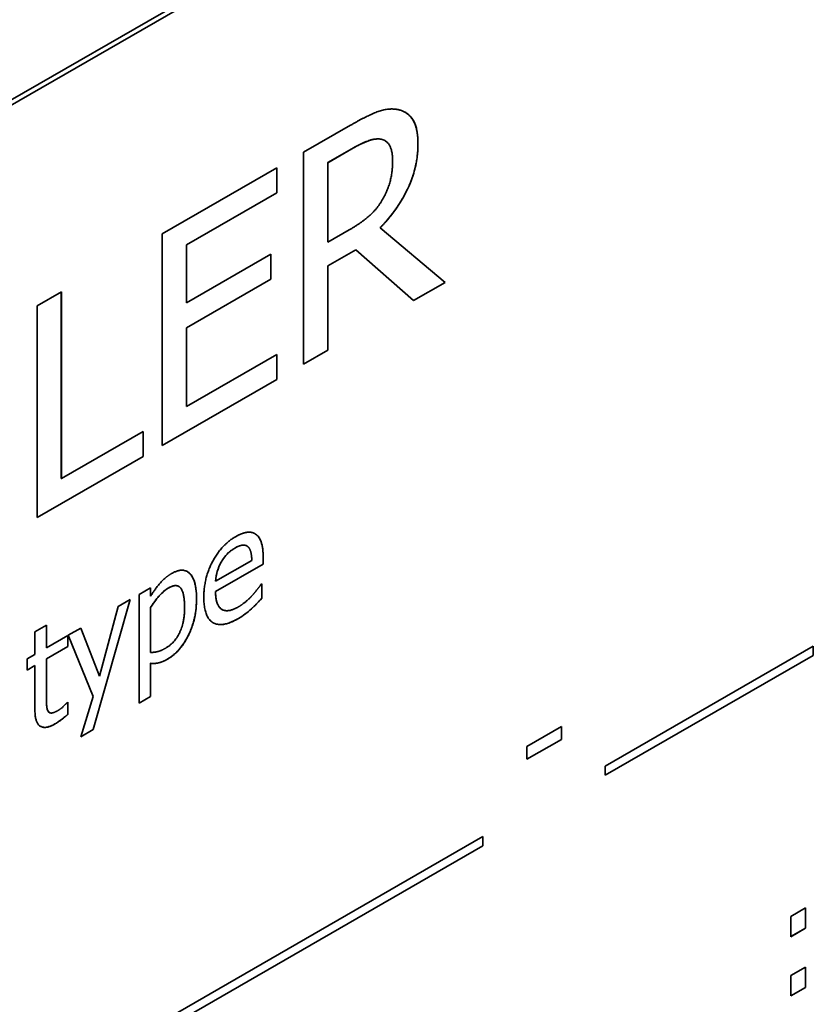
# Model space of a CAD drawing. Header units: millimetres. Extents: x 5 to 415, y 5 to 292.
# Tile 30 of 32: x 385 to 391, y 234 to 241. Entities that reach past the tile are written whole.
import ezdxf

# ---------------------------------------------------------------- set-up
doc = ezdxf.new("R2010")
doc.units = ezdxf.units.MM
doc.layers.add('Sichtbar (ISO)', color=7, linetype='Continuous', lineweight=35)
doc.layers.add('Sichtbar schmal (ISO)', color=7, linetype='Continuous', lineweight=18)

msp = doc.modelspace()

# ---------------------------------------------------------------- linework, layer by layer
at = {"layer": 'Sichtbar (ISO)'}
for p, q in [((380.42320005, 238.12939777), (395.27244245, 246.68050776)), ((380.45855539, 238.10903798), (395.30779779, 246.66014797)), ((387.1164758, 240.27883433), (387.48091658, 240.48870181)), ((387.71578411, 240.38022787), (387.71585482, 240.38018715)), ((387.74586981, 240.36907573), (387.74594052, 240.36903501)), ((387.1164758, 238.64374005), (387.1164758, 240.27883433)), ((387.49116023, 240.30652709), (387.30435568, 240.1989535)), ((387.49123094, 240.30648637), (387.30442639, 240.19891278)), ((387.30435568, 240.1989535), (387.30442639, 240.19891278)), ((387.30435568, 240.1989535), (387.30435568, 239.58413685)), ((387.30442639, 240.19891278), (387.30442639, 239.58409613)), ((386.02544555, 239.65055179), (386.91018857, 240.16004141)), ((386.91011786, 240.16000069), (386.91011786, 239.96662689)), ((386.91018857, 240.16004141), (386.91018857, 239.96658617)), ((386.91011786, 239.96662689), (386.21332543, 239.56537082)), ((386.91018857, 239.96658617), (386.21339614, 239.5653301)), ((386.91011786, 239.96662689), (386.91018857, 239.96658617)), ((386.02544555, 238.01545752), (386.02544555, 239.65055179)), ((387.30442639, 239.58409613), (387.46945618, 239.67913047)), ((387.70776183, 239.69586474), (387.70783254, 239.69582402)), ((387.70776183, 239.69586474), (388.21087346, 239.27404319)), ((387.70783254, 239.69582402), (388.21094418, 239.27400247)), ((387.30435568, 239.58413685), (387.30442639, 239.58409613)), ((386.21332543, 239.56537082), (386.21339614, 239.5653301)), ((386.21332543, 239.56537082), (386.21332543, 239.11750869)), ((386.21339614, 239.5653301), (386.21339614, 239.11746797)), ((386.21339614, 239.11746797), (386.86320092, 239.49166566)), ((386.86313021, 239.49162494), (386.86313021, 239.29825114)), ((386.86320092, 239.49166566), (386.86320092, 239.29821042)), ((387.51981124, 239.52667954), (387.30435568, 239.40260694)), ((387.51988195, 239.52663882), (387.30442639, 239.40256622)), ((387.51981124, 239.52667954), (387.51988195, 239.52663882)), ((387.96683762, 239.13343086), (387.51988195, 239.52663882)), ((387.30435568, 239.40260694), (387.30442639, 239.40256622)), ((387.30435568, 239.40260694), (387.30435568, 238.75201432)), ((387.30442639, 239.40256622), (387.30442639, 238.7519736)), ((386.86313021, 239.29825114), (386.21332543, 238.92405345)), ((386.86320092, 239.29821042), (386.21339614, 238.92401273)), ((386.86313021, 239.29825114), (386.86320092, 239.29821042)), ((388.21087346, 239.27404319), (387.96678167, 239.13348008)), ((388.21094418, 239.27400247), (387.96683762, 239.13343086)), ((388.21087346, 239.27404319), (388.21094418, 239.27400247)), ((385.05818764, 239.093545), (385.24613823, 239.20177855)), ((385.24606752, 239.20173783), (385.24606752, 237.76018023)), ((385.24613823, 239.20177855), (385.24613823, 237.76013952)), ((386.21332543, 239.11750869), (386.21339614, 239.11746797)), ((385.05818764, 237.45845073), (385.05818764, 239.093545)), ((386.21332543, 238.92405345), (386.21339614, 238.92401273)), ((386.21332543, 238.92405345), (386.21332543, 238.31718702)), ((386.21339614, 238.92401273), (386.21339614, 238.3171463)), ((387.30435568, 238.75201432), (387.1164758, 238.64382149)), ((387.30442639, 238.7519736), (387.1164758, 238.64374005)), ((387.30435568, 238.75201432), (387.30442639, 238.7519736)), ((386.21339614, 238.3171463), (386.91018857, 238.71840238)), ((386.91011786, 238.71836166), (386.91011786, 238.52498786)), ((386.91018857, 238.71840238), (386.91018857, 238.52494714)), ((386.91011786, 238.52498786), (386.02544555, 238.01553896)), ((386.91018857, 238.52494714), (386.02544555, 238.01545752)), ((386.91011786, 238.52498786), (386.91018857, 238.52494714)), ((386.21332543, 238.31718702), (386.21339614, 238.3171463)), ((385.24613823, 237.76013952), (385.87760637, 238.12377783)), ((385.87753566, 238.12373711), (385.87753566, 237.93036331)), ((385.87760637, 238.12377783), (385.87760637, 237.93032259)), ((385.87753566, 237.93036331), (385.05818764, 237.45853217)), ((385.87760637, 237.93032259), (385.05818764, 237.45845073)), ((385.87753566, 237.93036331), (385.87760637, 237.93032259)), ((385.24606752, 237.76018023), (385.24613823, 237.76013952)), ((386.74566109, 237.33120447), (386.7457318, 237.33116375)), ((386.67879001, 237.23949507), (386.67886072, 237.23945435)), ((386.80468216, 237.15517426), (386.80468216, 237.09886023)), ((386.80475287, 237.15513354), (386.80475287, 237.09881951)), ((386.80468216, 237.09886023), (386.43737628, 236.88734284)), ((386.437447, 236.96614176), (386.71765382, 237.12750214)), ((386.80475287, 237.09881951), (386.437447, 236.88730212)), ((386.48092581, 237.1138268), (386.48099652, 237.11378608)), ((386.80468216, 237.09886023), (386.80475287, 237.09881951)), ((385.84609026, 236.86410852), (385.9354814, 236.91558545)), ((385.93541069, 236.91554473), (385.93541069, 236.85136193)), ((385.9354814, 236.91558545), (385.9354814, 236.85132121)), ((386.15290603, 236.92729565), (386.15297675, 236.92725493)), ((386.43737628, 236.96618248), (386.437447, 236.96614176)), ((386.78985435, 236.94448608), (386.79501153, 236.9474559)), ((386.79494082, 236.94741518), (386.79494082, 236.83486857)), ((386.79501153, 236.9474559), (386.79501153, 236.83482785)), ((385.84609026, 236.02469829), (385.84609026, 236.86410852)), ((385.93541069, 236.85136193), (385.9354814, 236.85132121)), ((386.43737628, 236.88734284), (386.437447, 236.88730212)), ((386.79494082, 236.83486857), (386.79501153, 236.83482785)), ((385.77837549, 236.82511418), (385.49303918, 235.82147113)), ((385.77847389, 236.82517084), (385.49310989, 235.82143041)), ((385.54124357, 236.23407168), (385.68564464, 236.77171403)), ((385.68564464, 236.77171403), (385.77847389, 236.82517084)), ((385.93541069, 236.7652346), (385.93541069, 236.41675016)), ((385.93541069, 236.7652346), (385.9354814, 236.76519388)), ((385.9354814, 236.76519388), (385.9354814, 236.41670945)), ((386.48684234, 236.74889987), (386.48691305, 236.74885915)), ((385.04214307, 236.5773759), (385.13153421, 236.62885283)), ((385.1314635, 236.62881211), (385.1314635, 236.45266378)), ((385.13153421, 236.62885283), (385.13153421, 236.45262306)), ((385.30000212, 236.54963727), (385.39626949, 236.60507397)), ((385.39622476, 236.60504821), (385.54117286, 236.2341124)), ((385.39626949, 236.60507397), (385.54124357, 236.23407168)), ((385.04214307, 236.40114613), (385.04214307, 236.5773759)), ((385.13153421, 236.45262306), (385.29599097, 236.54732741)), ((385.29592026, 236.54728669), (385.29592026, 236.46190332)), ((385.29599097, 236.54732741), (385.29599097, 236.4618626)), ((385.49253687, 236.07683236), (385.30000212, 236.54963727)), ((385.29592026, 236.46190332), (385.1314635, 236.36719896)), ((385.1314635, 236.45266378), (385.13153421, 236.45262306)), ((385.29599097, 236.4618626), (385.13153421, 236.36715824)), ((385.29592026, 236.46190332), (385.29599097, 236.4618626)), ((389.44809455, 235.53931875), (391.05484288, 236.46458358)), ((391.05477217, 236.46454286), (391.05477217, 236.39373488)), ((391.05484288, 236.46458358), (391.05484288, 236.39369416)), ((384.98197597, 236.36649819), (385.04214307, 236.40114613)), ((385.93541069, 236.41675016), (385.9354814, 236.41670945)), ((391.05477217, 236.39373488), (389.44809455, 235.46851077)), ((391.05484288, 236.39369416), (389.44809455, 235.46842933)), ((391.05477217, 236.39373488), (391.05484288, 236.39369416)), ((384.98197597, 236.28103338), (384.98197597, 236.36649819)), ((385.04207236, 236.31572203), (384.98197597, 236.28111482)), ((385.04214307, 236.31568131), (384.98197597, 236.28103338)), ((385.04207236, 236.31572203), (385.04214307, 236.31568131)), ((385.04214307, 235.97580961), (385.04214307, 236.31568131)), ((385.1314635, 236.36719896), (385.1314635, 236.07502855)), ((385.1314635, 236.36719896), (385.13153421, 236.36715824)), ((385.13153421, 236.36715824), (385.13153421, 236.07498783)), ((385.93541069, 236.3332729), (385.93541069, 236.07621594)), ((385.93541069, 236.3332729), (385.9354814, 236.33323218)), ((385.9354814, 236.33323218), (385.9354814, 236.07617522)), ((385.54117286, 236.2341124), (385.54124357, 236.23407168)), ((385.39741553, 235.7663237), (385.49253687, 236.07683236)), ((385.93541069, 236.07621594), (385.84609026, 236.02477973)), ((385.9354814, 236.07617522), (385.84609026, 236.02469829)), ((385.93541069, 236.07621594), (385.9354814, 236.07617522)), ((385.29083379, 236.02891863), (385.29599097, 236.03188846)), ((385.29592026, 236.03184774), (385.29592026, 235.93917666)), ((385.29599097, 236.03188846), (385.29599097, 235.93913594)), ((385.14406994, 235.96303489), (385.14414065, 235.96299417)), ((385.15386258, 235.95269381), (385.15393329, 235.95265309)), ((385.29592026, 235.93917666), (385.29599097, 235.93913594)), ((388.84183929, 235.69106313), (389.10943968, 235.84516394)), ((389.10936897, 235.84512322), (389.10936897, 235.74582697)), ((389.10943968, 235.84516394), (389.10943968, 235.74578625)), ((385.49310989, 235.82143041), (385.39741553, 235.7663237)), ((385.49303918, 235.82147113), (385.39744582, 235.76642258)), ((385.49303918, 235.82147113), (385.49310989, 235.82143041)), ((389.10936897, 235.74582697), (388.84183929, 235.59176688)), ((389.10943968, 235.74578625), (388.84183929, 235.59168544)), ((388.84183929, 235.59168544), (388.84183929, 235.69106313)), ((389.10936897, 235.74582697), (389.10943968, 235.74578625)), ((389.44809455, 235.46842933), (389.44809455, 235.53931875)), ((383.18154684, 231.93065393), (388.5026114, 234.99485122)), ((388.50254069, 234.9948105), (388.50254069, 234.92400252)), ((388.5026114, 234.99485122), (388.5026114, 234.9239618)), ((388.50254069, 234.92400252), (383.18154684, 231.85984595)), ((388.5026114, 234.9239618), (383.18154684, 231.85976451)), ((388.50254069, 234.92400252), (388.5026114, 234.9239618)), ((390.88007176, 234.37870678), (390.99352973, 234.44404288)), ((390.99345902, 234.44400216), (390.99345902, 234.28772937)), ((390.99352973, 234.44404288), (390.99352973, 234.28768865)), ((390.88007176, 234.22235255), (390.88007176, 234.37870678)), ((390.99345902, 234.28772937), (390.88007176, 234.22243399)), ((390.99352973, 234.28768865), (390.88007176, 234.22235255)), ((390.99345902, 234.28772937), (390.99352973, 234.28768865)), ((390.88007176, 233.9215694), (390.99352973, 233.98690551)), ((390.99345902, 233.98686479), (390.99345902, 233.83059199)), ((390.99352973, 233.98690551), (390.99352973, 233.83055127)), ((390.88007176, 233.76521517), (390.88007176, 233.9215694)), ((390.99345902, 233.83059199), (390.88007176, 233.76529661)), ((390.99352973, 233.83055127), (390.88007176, 233.76521517)), ((390.99345902, 233.83059199), (390.99352973, 233.83055127))]:
    msp.add_line(p, q, dxfattribs=at)
for points, degree in [([(387.48091658, 240.48870181), (387.60239684, 240.55865764), (387.76628058, 240.62255619), (387.8407732, 240.60980213)], 2), ([(387.8407732, 240.60980213), (387.91526581, 240.59704806), (388.00121882, 240.47296541), (388.00121882, 240.34443693)], 2), ([(387.71585482, 240.38018715), (387.67574341, 240.38756435), (387.56916167, 240.35136369), (387.49123094, 240.30648637)], 2), ([(388.00121882, 240.34443693), (388.00121882, 240.16555709), (387.84306528, 239.83200095), (387.70783254, 239.69582402)], 2), ([(387.74586979, 240.3690757), (387.7367307, 240.37433857), (387.72666131, 240.37800278), (387.71578411, 240.38022787)], 3), ([(387.80524595, 240.21435819), (387.80524595, 240.28591013), (387.76169642, 240.3708096), (387.71585482, 240.38018715)], 2), ([(387.72502314, 239.91110399), (387.76628058, 239.97991379), (387.80524595, 240.1295559), (387.80524595, 240.21435819)], 2), ([(387.46945618, 239.67913047), (387.55082503, 239.72598767), (387.68032757, 239.83368912), (387.72502314, 239.91110399)], 2), ([(386.34690982, 236.84245293), (386.34690982, 236.99218198), (386.48271558, 237.24794213), (386.59216242, 237.31096837)], 2), ([(386.59216242, 237.31096837), (386.64144215, 237.33934668), (386.71765382, 237.35010817), (386.7457318, 237.33116375)], 2), ([(386.74043328, 237.33447086), (386.74220662, 237.33344854), (386.74394914, 237.33235953), (386.74566109, 237.33120447)], 3), ([(386.7457318, 237.33116375), (386.77438281, 237.31254932), (386.80475287, 237.22867303), (386.80475287, 237.15513354)], 2), ([(386.58700524, 237.22319625), (386.55147799, 237.20273747), (386.50162525, 237.14951602), (386.48099652, 237.11378608)], 2), ([(386.68728375, 237.23324152), (386.67181221, 237.24752018), (386.6231055, 237.24398501), (386.58700524, 237.22319625)], 2), ([(386.71765382, 237.12750214), (386.71650778, 237.16858081), (386.70160926, 237.22095297), (386.68728375, 237.23324152)], 2), ([(386.48099652, 237.11378608), (386.46094082, 237.07772361), (386.4403121, 237.00688022), (386.437447, 236.96614176)], 2), ([(385.9354814, 236.85132121), (385.96871656, 236.90557352), (386.05008541, 236.99880698), (386.09764608, 237.02619535)], 2), ([(386.09764608, 237.02619535), (386.18875628, 237.07866222), (386.29075385, 236.9704442), (386.29075385, 236.8299904)], 2), ([(386.07587132, 236.91560344), (386.03805199, 236.89382474), (385.9669975, 236.81381862), (385.9354814, 236.76519388)], 2), ([(386.19849762, 236.76493824), (386.19849762, 236.87027859), (386.14062259, 236.95289122), (386.07587132, 236.91560344)], 2), ([(386.72166496, 236.85817964), (386.7457318, 236.88528918), (386.77896697, 236.92761616), (386.78985435, 236.94448608)], 2), ([(386.29075385, 236.8299904), (386.29075385, 236.67628624), (386.16411641, 236.42183067), (386.06727602, 236.36606399)], 2), ([(386.61393718, 236.67887767), (386.48672672, 236.60562204), (386.34690982, 236.6900738), (386.34690982, 236.84245293)], 2), ([(386.437447, 236.88730212), (386.437447, 236.78063674), (386.53027625, 236.72080298), (386.61279114, 236.76832015)], 2), ([(386.61279114, 236.76832015), (386.64201517, 236.78514914), (386.69874416, 236.83305511), (386.72166496, 236.85817964)], 2), ([(386.79501153, 236.83482785), (386.77953999, 236.81863068), (386.73255234, 236.77037172), (386.7142157, 236.75384969)], 2), ([(386.05237749, 236.45023702), (386.12171293, 236.49016464), (386.19849762, 236.65231019), (386.19849762, 236.76493824)], 2), ([(386.7142157, 236.75384969), (386.68842979, 236.73038784), (386.64602631, 236.69735657), (386.61393718, 236.67887767)], 2), ([(385.9354814, 236.41670945), (385.97043562, 236.41762522), (386.02028837, 236.43175812), (386.05237749, 236.45023702)], 2), ([(386.06727602, 236.36606399), (386.02773763, 236.34329535), (385.9669975, 236.32951801), (385.9354814, 236.33323218)], 2), ([(385.13153421, 236.07498783), (385.13153421, 236.02861158), (385.13439931, 235.9792476), (385.14414065, 235.96299417)], 2), ([(385.21920628, 235.96779555), (385.24098105, 235.98033481), (385.28166547, 236.01900132), (385.29083379, 236.02891863)], 2), ([(385.1968585, 235.86482388), (385.12408495, 235.82291638), (385.04214307, 235.87179429), (385.04214307, 235.97580961)], 2), ([(385.14406994, 235.96303489), (385.14657025, 235.9584866), (385.14982222, 235.9550205), (385.15386258, 235.95269381)], 3), ([(385.14414065, 235.96299417), (385.15216293, 235.94840088), (385.1882632, 235.94997662), (385.21920628, 235.96779555)], 2), ([(385.29599097, 235.93913594), (385.27077809, 235.91666659), (385.21920628, 235.87769311), (385.1968585, 235.86482388)], 2)]:
    msp.add_open_spline(points, degree=degree, dxfattribs=at)
for points, knots in [([(387.90103596, 240.58857292), (387.90791895, 240.58460702), (387.91453439, 240.5801383), (387.94411431, 240.55685583), (387.96300449, 240.53313876), (387.9945539, 240.45805625), (388.00114811, 240.40261223), (388.00114811, 240.34447765)], [-0.040905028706, -0.040905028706, -0.040905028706, -0.040905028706, -0.036711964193, -0.036711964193, -0.021332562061, -0.021332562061, 0, 0, 0, 0]), ([(387.71578411, 240.38022787), (387.68739939, 240.38544832), (387.6556536, 240.38080555), (387.59844747, 240.36137539), (387.55875385, 240.34545166), (387.49116023, 240.30652709)], [-0.068542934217, -0.068542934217, -0.068542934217, -0.068542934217, -0.028677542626, -0.028677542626, 0, 0, 0, 0]), ([(388.00114811, 240.34447765), (388.00114811, 240.30526701), (387.99829844, 240.2643771), (387.98554916, 240.18300096), (387.97625966, 240.14312975), (387.9383744, 240.02512161), (387.90368365, 239.95784466), (387.82361851, 239.82560132), (387.76823654, 239.75676168), (387.70776183, 239.69586474)], [-0.067070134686, -0.067070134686, -0.067070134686, -0.067070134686, -0.056330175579, -0.056330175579, -0.046395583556, -0.046395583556, -0.027382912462, -0.027382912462, 0, 0, 0, 0]), ([(386.74572933, 237.33116009), (386.7554012, 237.32486342), (386.76377244, 237.31666771), (386.7804653, 237.29360914), (386.78630032, 237.27948088), (386.80114022, 237.2384959), (386.80468216, 237.19618547), (386.80468216, 237.15517426)], [-0.022294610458, -0.022294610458, -0.022294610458, -0.022294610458, -0.019181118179, -0.019181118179, -0.015049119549, -0.015049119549, 0, 0, 0, 0]), ([(386.58693453, 237.22323697), (386.57597447, 237.21692549), (386.56485585, 237.20964786), (386.54462025, 237.19389232), (386.53529944, 237.18558189), (386.51699138, 237.1660367), (386.49982141, 237.14655489), (386.48092581, 237.1138268)], [-0.033928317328, -0.033928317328, -0.033928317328, -0.033928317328, -0.021873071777, -0.021873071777, -0.011337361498, -0.011337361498, 0, 0, 0, 0]), ([(386.67879001, 237.23949507), (386.67567598, 237.24128832), (386.67235077, 237.24271333), (386.66008885, 237.24636141), (386.65156411, 237.24622748), (386.62745316, 237.24385041), (386.60657062, 237.23454465), (386.58693453, 237.22323697)], [-0.012139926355, -0.012139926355, -0.012139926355, -0.012139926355, -0.011040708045, -0.011040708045, -0.008330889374, -0.008330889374, 0, 0, 0, 0]), ([(386.48092581, 237.1138268), (386.46795416, 237.09050227), (386.45763403, 237.06665097), (386.44517735, 237.02387208), (386.43967587, 236.99887995), (386.43737628, 236.96618248)], [-0.026759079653, -0.026759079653, -0.026759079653, -0.026759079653, -0.011553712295, -0.011553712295, 0, 0, 0, 0]), ([(386.21879935, 237.04134111), (386.22055511, 237.04032887), (386.22227872, 237.03924795), (386.24023088, 237.02706376), (386.25640338, 237.00787908), (386.28505301, 236.93649657), (386.29068314, 236.88391788), (386.29068314, 236.83003112)], [-0.035942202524, -0.035942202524, -0.035942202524, -0.035942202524, -0.034418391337, -0.034418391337, -0.019773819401, -0.019773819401, 0, 0, 0, 0]), ([(386.07580061, 236.91564416), (386.06322504, 236.90840238), (386.05080863, 236.89963152), (386.02605996, 236.87878506), (386.01403203, 236.86689902), (385.99232259, 236.84245457), (385.96642378, 236.81308327), (385.93541069, 236.7652346)], [-0.055980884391, -0.055980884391, -0.055980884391, -0.055980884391, -0.03675526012, -0.03675526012, -0.017153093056, -0.017153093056, 0, 0, 0, 0]), ([(386.15290603, 236.92729565), (386.1527731, 236.9273722), (386.15264008, 236.92744788), (386.14372058, 236.93246183), (386.13357074, 236.93421306), (386.10745234, 236.93128127), (386.09160426, 236.92474488), (386.07580061, 236.91564416)], [-0.012012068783, -0.012012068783, -0.012012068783, -0.012012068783, -0.011932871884, -0.011932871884, -0.006704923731, -0.006704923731, 0, 0, 0, 0]), ([(386.29068314, 236.83003112), (386.29068314, 236.79693825), (386.28848178, 236.76224599), (386.27825968, 236.69495503), (386.27089738, 236.66245637), (386.24355443, 236.5781752), (386.22301904, 236.53854876), (386.18851396, 236.48026792), (386.1681913, 236.45252077), (386.12031043, 236.40194514), (386.09412235, 236.38160521), (386.06720531, 236.36610471)], [-0.044976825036, -0.044976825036, -0.044976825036, -0.044976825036, -0.037970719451, -0.037970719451, -0.031741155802, -0.031741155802, -0.021996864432, -0.021996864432, -0.011419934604, -0.011419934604, 0, 0, 0, 0]), ([(386.43737628, 236.88734284), (386.43737628, 236.86726726), (386.4386094, 236.84766327), (386.44434321, 236.81374401), (386.44846722, 236.79893768), (386.46389959, 236.76605035), (386.4758465, 236.75523131), (386.48684233, 236.74889985)], [-0.034960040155, -0.034960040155, -0.034960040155, -0.034960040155, -0.030244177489, -0.030244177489, -0.026081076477, -0.026081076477, -0.019577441, -0.019577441, -0.019577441, -0.019577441]), ([(386.79494082, 236.83486857), (386.77981862, 236.81903713), (386.76263565, 236.80138232), (386.74258211, 236.78078621), (386.72801221, 236.76638532), (386.71414499, 236.75389041)], [-0.009150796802, -0.009150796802, -0.009150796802, -0.009150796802, -0.0061116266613, -0.0061116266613, 0, 0, 0, 0]), ([(386.71414499, 236.75389041), (386.69867814, 236.73981757), (386.68301385, 236.72626475), (386.65038296, 236.70084609), (386.63079869, 236.68866901), (386.61386647, 236.67891839)], [-0.013974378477, -0.013974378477, -0.013974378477, -0.013974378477, -0.007183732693, -0.007183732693, 0, 0, 0, 0]), ([(386.61386647, 236.67891839), (386.59045225, 236.66543503), (386.56686322, 236.65394678), (386.52318813, 236.63842007), (386.50299694, 236.63374628), (386.45362673, 236.63100687), (386.43289822, 236.63853397), (386.41864448, 236.64676566)], [-0.050546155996, -0.050546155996, -0.050546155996, -0.050546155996, -0.044826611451, -0.044826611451, -0.039687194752, -0.039687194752, -0.031604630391, -0.031604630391, -0.031604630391, -0.031604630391]), ([(386.06720531, 236.36610471), (386.03070531, 236.34508577), (386.00825674, 236.33893337), (385.97559056, 236.33152388), (385.95484783, 236.33098224), (385.93541069, 236.3332729)], [-0.014472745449, -0.014472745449, -0.014472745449, -0.014472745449, -0.009616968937, -0.009616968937, 0, 0, 0, 0]), ([(385.1314635, 236.07502855), (385.1314635, 236.02999769), (385.13247582, 236.00875946), (385.13430319, 235.98607753), (385.13788174, 235.9733599), (385.14406994, 235.96303489)], [-0.0087437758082, -0.0087437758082, -0.0087437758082, -0.0087437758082, -0.0057329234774, -0.0057329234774, 0, 0, 0, 0]), ([(385.29592026, 235.93917666), (385.27373232, 235.9194031), (385.25598891, 235.90558438), (385.22908851, 235.8852554), (385.21281647, 235.8740949), (385.19678779, 235.8648646)], [-0.011553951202, -0.011553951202, -0.011553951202, -0.011553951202, -0.006800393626, -0.006800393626, 0, 0, 0, 0]), ([(385.19678779, 235.8648646), (385.18135802, 235.85597919), (385.1658143, 235.84864761), (385.13726746, 235.83977613), (385.12428844, 235.83775758), (385.09964677, 235.8394133), (385.09037554, 235.84309768), (385.08388953, 235.84687606)], [-0.0295984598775, -0.0295984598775, -0.0295984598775, -0.0295984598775, -0.0261565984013, -0.0261565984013, -0.0230668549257, -0.0230668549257, -0.0198686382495, -0.0198686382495, -0.0198686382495, -0.0198686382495])]:
    msp.add_open_spline(points, degree=3, knots=knots, dxfattribs=at)
at = {"layer": 'Sichtbar schmal (ISO)'}
for p, q in [((388.00114811, 240.34447765), (388.00121882, 240.34443693)), ((387.49116023, 240.30652709), (387.49123094, 240.30648637)), ((386.58693453, 237.22323697), (386.58700524, 237.22319625)), ((386.80468216, 237.15517426), (386.80475287, 237.15513354)), ((386.07580061, 236.91564416), (386.07587132, 236.91560344)), ((386.29068314, 236.83003112), (386.29075385, 236.8299904)), ((386.71414499, 236.75389041), (386.7142157, 236.75384969)), ((386.61386647, 236.67891839), (386.61393718, 236.67887767)), ((386.06720531, 236.36610471), (386.06727602, 236.36606399)), ((385.1314635, 236.07502855), (385.13153421, 236.07498783)), ((385.19678779, 235.8648646), (385.1968585, 235.86482388))]:
    msp.add_line(p, q, dxfattribs=at)

doc.saveas('drawing.dxf')
